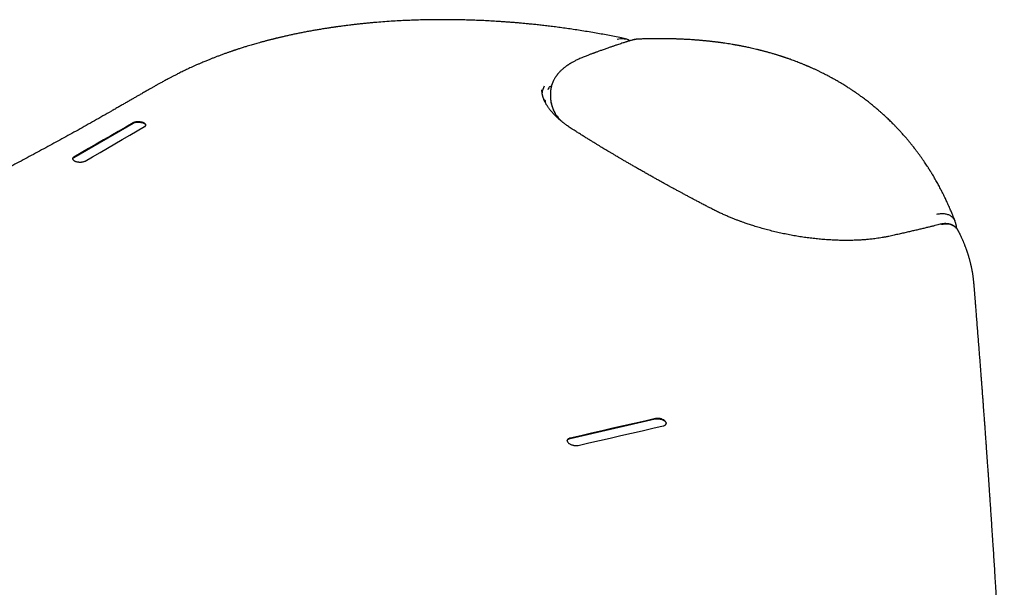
# Model space of a CAD drawing. Header units: millimetres. Extents: x 8 to 793, y 12 to 538.
# Tile 13 of 25: x 718 to 767, y 242 to 270. Entities that reach past the tile are written whole.
import ezdxf

# ---------------------------------------------------------------- set-up
doc = ezdxf.new("R2010")
doc.units = ezdxf.units.MM

msp = doc.modelspace()

# ---------------------------------------------------------------- linework, layer by layer
at = {"color": 7, "linetype": 'Continuous', "lineweight": 30}
for p, q in [((725.607, 267.664), (725.614, 267.666)), ((743.897, 266.815), (743.897, 266.814)), ((744.326, 266.641), (744.324, 266.504)), ((744.326, 266.5), (744.326, 266.484)), ((744.327, 266.641), (744.327, 266.649)), ((744.366, 266.963), (744.36, 266.967)), ((744.063, 266.272), (744.065, 266.27)), ((720.256, 263.395), (723.253, 265.127)), ((745.318, 249.204), (749.623, 250.191))]:
    msp.add_line(p, q, dxfattribs=at)
at = {"color": 7, "linetype": 'Continuous', "lineweight": 30, "flags": 128}
for points in [[(723.254, 265.144), (722.879, 264.927), (722.504, 264.711), (722.13, 264.495), (721.755, 264.278), (721.38, 264.061), (721.006, 263.845), (720.631, 263.628), (720.256, 263.411)], [(720.833, 263.216), (721.208, 263.433), (721.582, 263.65), (721.957, 263.867), (722.332, 264.084), (722.706, 264.3), (723.081, 264.517), (723.456, 264.734), (723.83, 264.951)], [(749.624, 250.208), (749.086, 250.085), (748.548, 249.961), (748.009, 249.838), (747.471, 249.715), (746.933, 249.591), (746.395, 249.468), (745.857, 249.344), (745.318, 249.22)], [(745.722, 248.856), (746.26, 248.979), (746.798, 249.103), (747.336, 249.226), (747.874, 249.349), (748.413, 249.472), (748.951, 249.595), (749.489, 249.718), (750.027, 249.841)]]:
    msp.add_lwpolyline(points, dxfattribs=at)
at = {"color": 7, "linetype": 'Continuous', "lineweight": 30}
msp.add_ellipse((749.874, 265.396), major_axis=(5.787, -1.08), ratio=0.478355, start_param=3.21482, end_param=3.250796, dxfattribs=at)
for points, knots in [([(748.097, 269.393), (748.037, 269.405), (747.86, 269.443), (747.567, 269.501), (747.223, 269.568), (746.888, 269.629), (746.544, 269.691), (746.192, 269.75), (745.833, 269.808), (745.487, 269.861), (745.152, 269.909), (744.828, 269.954), (744.516, 269.995), (744.217, 270.032), (743.932, 270.065), (743.661, 270.095), (743.404, 270.122), (743.16, 270.146), (742.931, 270.168), (742.715, 270.187), (742.513, 270.204), (742.321, 270.219), (742.134, 270.233), (741.947, 270.247), (741.704, 270.263), (741.404, 270.281), (741.045, 270.3), (740.748, 270.314), (740.514, 270.323), (740.344, 270.329), (740.174, 270.334), (740.002, 270.339), (739.831, 270.343), (739.677, 270.346), (739.544, 270.348), (739.437, 270.35), (739.342, 270.351), (739.26, 270.352), (739.191, 270.352), (739.137, 270.353), (739.097, 270.353), (739.068, 270.353), (739.04, 270.353), (739.006, 270.353), (738.961, 270.353), (738.907, 270.353), (738.846, 270.353), (738.766, 270.353), (738.665, 270.353), (738.541, 270.352), (738.407, 270.351), (738.262, 270.349), (738.105, 270.346), (737.936, 270.343), (737.76, 270.338), (737.58, 270.333), (737.341, 270.325), (737.046, 270.313), (736.673, 270.295), (736.279, 270.271), (735.866, 270.242), (735.517, 270.214), (735.23, 270.188), (735.004, 270.167), (734.783, 270.144), (734.57, 270.121), (734.372, 270.099), (734.19, 270.077), (734.031, 270.057), (733.893, 270.04), (733.774, 270.024), (733.668, 270.01), (733.577, 269.997), (733.501, 269.986), (733.438, 269.978), (733.387, 269.97), (733.349, 269.965), (733.319, 269.96), (733.289, 269.956), (733.248, 269.95), (733.195, 269.942), (733.132, 269.932), (733.057, 269.921), (732.971, 269.907), (732.874, 269.892), (732.767, 269.875), (732.619, 269.85), (732.437, 269.819), (732.215, 269.779), (731.995, 269.739), (731.776, 269.696), (731.57, 269.655), (731.375, 269.615), (731.19, 269.575), (731.009, 269.535), (730.865, 269.502), (730.757, 269.477), (730.684, 269.46), (730.613, 269.443), (730.546, 269.427), (730.489, 269.413), (730.446, 269.403), (730.416, 269.395), (730.393, 269.39), (730.369, 269.384), (730.337, 269.376), (730.298, 269.366), (730.249, 269.354), (730.192, 269.339), (730.127, 269.323), (730.058, 269.305), (729.988, 269.287), (729.92, 269.269), (729.825, 269.243), (729.706, 269.211), (729.57, 269.173), (729.446, 269.138), (729.327, 269.104), (729.205, 269.068), (729.076, 269.029), (728.958, 268.993), (728.851, 268.96), (728.757, 268.931), (728.666, 268.902), (728.584, 268.875), (728.515, 268.852), (728.462, 268.835), (728.424, 268.823), (728.397, 268.814), (728.371, 268.805), (728.341, 268.795), (728.305, 268.782), (728.258, 268.767), (728.202, 268.747), (728.139, 268.726), (728.074, 268.703), (727.977, 268.669), (727.848, 268.623), (727.687, 268.564), (727.555, 268.514), (727.451, 268.475), (727.376, 268.446), (727.304, 268.418), (727.233, 268.39), (727.161, 268.361), (727.087, 268.331), (727.007, 268.299), (726.919, 268.263), (726.822, 268.222), (726.718, 268.178), (726.646, 268.147), (726.608, 268.131)], [0, 0, 0, 0, 0.0077984, 0.0230027, 0.0377709, 0.0521078, 0.0660175, 0.0818677, 0.0971353, 0.1118248, 0.1259401, 0.1397552, 0.152979, 0.1656139, 0.1776617, 0.1891241, 0.2000021, 0.2102966, 0.220008, 0.2291367, 0.2376861, 0.2456638, 0.2534903, 0.2614125, 0.2694301, 0.2843757, 0.2996389, 0.3152172, 0.322386, 0.3296186, 0.3369148, 0.3442741, 0.3516963, 0.3589762, 0.3641278, 0.3687427, 0.3728209, 0.3763624, 0.3793674, 0.3818359, 0.3833353, 0.384533, 0.3855745, 0.3870243, 0.3889391, 0.3913179, 0.3940042, 0.3968783, 0.4017738, 0.4071324, 0.4129535, 0.4192366, 0.4261077, 0.4334559, 0.441265, 0.4492042, 0.4571385, 0.472707, 0.4882515, 0.5067722, 0.5253291, 0.5439189, 0.5542199, 0.5645295, 0.5748466, 0.5847815, 0.5939767, 0.6024309, 0.6101431, 0.6162819, 0.6218514, 0.6268512, 0.6312812, 0.634701, 0.6376812, 0.6401872, 0.642054, 0.6430137, 0.6444329, 0.6463894, 0.6488834, 0.6519147, 0.6554836, 0.6595901, 0.664234, 0.6694155, 0.6749822, 0.6856623, 0.6959217, 0.7072907, 0.7180927, 0.7283275, 0.7379949, 0.7472255, 0.7563551, 0.7654015, 0.7691516, 0.7728874, 0.776609, 0.7801729, 0.7831329, 0.7854576, 0.7868384, 0.7878379, 0.7889931, 0.7906033, 0.7926686, 0.7951889, 0.7981639, 0.8015938, 0.8053322, 0.8090037, 0.8125892, 0.8160888, 0.8239985, 0.831432, 0.8377768, 0.8439824, 0.8505664, 0.8575444, 0.8649169, 0.8699584, 0.8751695, 0.8803965, 0.8849804, 0.8888458, 0.8919924, 0.893796, 0.895234, 0.896521, 0.8981812, 0.9002382, 0.9026924, 0.9060895, 0.9097197, 0.9134022, 0.9171371, 0.9262416, 0.9356418, 0.9449263, 0.9494199, 0.9538143, 0.9581094, 0.962305, 0.9664081, 0.9708556, 0.9756031, 0.9808898, 0.9867171, 0.9930866, 1, 1, 1, 1]), ([(748.405, 269.309), (748.381, 269.302), (748.332, 269.287), (748.261, 269.264), (748.192, 269.242), (748.126, 269.221), (748.061, 269.2), (747.979, 269.173), (747.882, 269.141), (747.774, 269.106), (747.68, 269.075), (747.602, 269.049), (747.539, 269.027), (747.476, 269.006), (747.41, 268.983), (747.338, 268.959), (747.258, 268.931), (747.173, 268.902), (747.082, 268.87), (746.99, 268.837), (746.901, 268.806), (746.818, 268.776), (746.742, 268.748), (746.671, 268.722), (746.614, 268.701), (746.566, 268.684), (746.524, 268.668), (746.475, 268.65), (746.418, 268.629), (746.355, 268.605), (746.284, 268.578), (746.206, 268.549), (746.122, 268.516), (746.063, 268.494), (746.032, 268.482)], [0, 0, 0, 0, 0.028747, 0.059869, 0.087356, 0.11345, 0.140477, 0.168436, 0.214254, 0.260425, 0.302096, 0.330793, 0.356719, 0.381529, 0.409032, 0.439379, 0.472571, 0.508607, 0.547487, 0.587678, 0.625492, 0.660768, 0.693505, 0.723706, 0.751369, 0.767226, 0.785016, 0.806143, 0.830608, 0.858411, 0.888969, 0.922751, 0.95976, 1, 1, 1, 1]), ([(747.698, 269.362), (747.81, 269.39), (747.955, 269.426), (748.067, 269.384), (748.093, 269.374)], [0, 0, 0, 0, 0.764345, 1, 1, 1, 1]), ([(748.337, 269.288), (748.332, 269.291), (748.316, 269.302), (748.285, 269.32), (748.238, 269.343), (748.181, 269.366), (748.137, 269.377), (748.114, 269.384)], [0, 0, 0, 0, 0.076384, 0.258513, 0.472421, 0.719651, 1, 1, 1, 1]), ([(748.761, 269.368), (748.749, 269.368), (748.722, 269.367), (748.678, 269.364), (748.623, 269.358), (748.558, 269.348), (748.484, 269.332), (748.432, 269.317), (748.406, 269.309)], [0, 0, 0, 0, 0.095711, 0.221986, 0.378558, 0.564987, 0.780665, 1, 1, 1, 1]), ([(748.739, 269.363), (748.706, 269.363), (748.621, 269.36), (748.526, 269.332), (748.468, 269.315)], [0, 0, 0, 0, 0.389079, 1, 1, 1, 1]), ([(758.765, 267.283), (758.759, 267.286), (758.731, 267.302), (758.686, 267.328), (758.631, 267.359), (758.585, 267.384), (758.547, 267.405), (758.503, 267.429), (758.447, 267.46), (758.368, 267.501), (758.276, 267.55), (758.171, 267.604), (758.057, 267.661), (757.935, 267.721), (757.805, 267.784), (757.694, 267.836), (757.605, 267.876), (757.545, 267.904), (757.492, 267.927), (757.447, 267.947), (757.41, 267.964), (757.381, 267.976), (757.36, 267.985), (757.342, 267.993), (757.322, 268.002), (757.295, 268.013), (757.261, 268.028), (757.218, 268.046), (757.164, 268.069), (757.102, 268.094), (757.037, 268.121), (756.973, 268.147), (756.887, 268.181), (756.781, 268.222), (756.658, 268.269), (756.54, 268.312), (756.443, 268.347), (756.363, 268.376), (756.303, 268.397), (756.246, 268.416), (756.199, 268.432), (756.164, 268.444), (756.136, 268.454), (756.107, 268.463), (756.071, 268.475), (756.026, 268.49), (755.975, 268.507), (755.92, 268.524), (755.864, 268.542), (755.811, 268.558), (755.761, 268.574), (755.702, 268.592), (755.635, 268.612), (755.555, 268.636), (755.469, 268.661), (755.386, 268.684), (755.309, 268.706), (755.24, 268.725), (755.169, 268.744), (755.1, 268.762), (755.041, 268.778), (754.991, 268.79), (754.952, 268.8), (754.92, 268.808), (754.894, 268.815), (754.866, 268.822), (754.831, 268.831), (754.786, 268.842), (754.706, 268.861), (754.599, 268.886), (754.472, 268.915), (754.353, 268.941), (754.243, 268.964), (754.141, 268.985), (754.052, 269.003), (753.974, 269.018), (753.914, 269.03), (753.868, 269.039), (753.829, 269.046), (753.784, 269.054), (753.732, 269.064), (753.675, 269.074), (753.617, 269.084), (753.558, 269.094), (753.473, 269.109), (753.36, 269.127), (753.214, 269.15), (753.094, 269.168), (753.001, 269.181), (752.944, 269.189), (752.892, 269.196), (752.85, 269.202), (752.816, 269.206), (752.787, 269.21), (752.756, 269.214), (752.718, 269.219), (752.671, 269.225), (752.614, 269.232), (752.552, 269.239), (752.487, 269.247), (752.421, 269.254), (752.35, 269.262), (752.272, 269.27), (752.19, 269.279), (752.111, 269.286), (752.041, 269.293), (751.984, 269.298), (751.941, 269.302), (751.904, 269.305), (751.864, 269.309), (751.813, 269.313), (751.755, 269.318), (751.692, 269.323), (751.631, 269.327), (751.571, 269.332), (751.489, 269.338), (751.387, 269.344), (751.266, 269.352), (751.153, 269.358), (751.046, 269.363), (750.945, 269.368), (750.854, 269.372), (750.775, 269.375), (750.707, 269.377), (750.649, 269.379), (750.601, 269.381), (750.565, 269.382), (750.537, 269.383), (750.51, 269.383), (750.475, 269.384), (750.428, 269.385), (750.37, 269.387), (750.282, 269.388), (750.172, 269.39), (750.044, 269.391), (749.922, 269.392), (749.798, 269.392), (749.69, 269.392), (749.601, 269.391), (749.536, 269.39), (749.476, 269.39), (749.425, 269.389), (749.384, 269.388), (749.348, 269.387), (749.311, 269.387), (749.265, 269.386), (749.207, 269.385), (749.13, 269.383), (749.034, 269.38), (748.921, 269.376), (748.822, 269.373), (748.76, 269.37), (748.739, 269.369)], [0, 0, 0, 0, 0.002351, 0.009797, 0.016234, 0.021663, 0.026084, 0.029513, 0.037219, 0.045722, 0.056886, 0.069103, 0.082149, 0.096009, 0.110682, 0.126168, 0.133636, 0.140388, 0.14628, 0.151311, 0.155481, 0.158525, 0.160859, 0.162527, 0.164594, 0.167502, 0.171249, 0.175837, 0.181854, 0.18887, 0.196089, 0.20308, 0.209844, 0.224122, 0.237269, 0.249554, 0.261992, 0.268407, 0.274886, 0.281157, 0.28635, 0.28963, 0.292241, 0.295192, 0.298943, 0.303596, 0.309082, 0.315102, 0.320884, 0.326391, 0.331622, 0.336577, 0.344585, 0.352461, 0.361323, 0.371183, 0.377891, 0.384993, 0.392489, 0.399659, 0.405874, 0.410605, 0.414577, 0.41779, 0.420262, 0.422667, 0.426172, 0.430774, 0.436448, 0.450182, 0.462852, 0.474458, 0.485713, 0.495748, 0.504578, 0.512211, 0.518647, 0.522496, 0.525799, 0.529975, 0.535626, 0.541087, 0.546833, 0.552548, 0.55823, 0.571639, 0.585585, 0.60058, 0.606473, 0.612229, 0.617165, 0.621249, 0.624484, 0.626916, 0.629672, 0.633227, 0.637807, 0.643262, 0.649418, 0.655631, 0.66184, 0.668047, 0.675943, 0.683833, 0.691581, 0.69822, 0.703565, 0.707629, 0.710342, 0.714086, 0.71886, 0.724638, 0.730602, 0.736357, 0.741904, 0.747242, 0.759114, 0.770067, 0.780483, 0.79037, 0.799729, 0.808564, 0.815681, 0.822015, 0.827442, 0.831962, 0.835576, 0.837452, 0.839639, 0.842887, 0.847197, 0.852566, 0.858691, 0.871234, 0.882808, 0.893475, 0.90457, 0.916638, 0.922602, 0.928742, 0.934279, 0.938888, 0.942571, 0.945328, 0.948481, 0.95263, 0.957774, 0.963901, 0.973466, 0.98358, 0.994241, 1, 1, 1, 1]), ([(726.608, 268.131), (726.559, 268.11), (726.461, 268.068), (726.32, 268.005), (726.188, 267.945), (726.066, 267.889), (725.952, 267.835), (725.841, 267.782), (725.728, 267.727), (725.651, 267.69), (725.612, 267.67)], [0, 0, 0, 0, 0.14416, 0.284957, 0.416379, 0.538428, 0.651123, 0.762353, 0.878642, 1, 1, 1, 1]), ([(746.032, 268.482), (745.993, 268.466), (745.916, 268.436), (745.81, 268.39), (745.714, 268.347), (745.629, 268.305), (745.553, 268.267), (745.487, 268.232), (745.431, 268.2), (745.384, 268.173), (745.344, 268.149), (745.31, 268.128), (745.279, 268.109), (745.25, 268.09), (745.222, 268.072), (745.193, 268.052), (745.161, 268.03), (745.125, 268.004), (745.085, 267.974), (745.039, 267.939), (744.988, 267.898), (744.935, 267.852), (744.883, 267.805), (744.833, 267.757), (744.786, 267.709), (744.747, 267.666), (744.715, 267.63), (744.69, 267.6), (744.667, 267.57), (744.643, 267.539), (744.618, 267.505), (744.593, 267.469), (744.565, 267.427), (744.538, 267.384), (744.513, 267.338), (744.49, 267.296), (744.472, 267.259), (744.457, 267.227), (744.445, 267.2), (744.433, 267.17), (744.42, 267.138), (744.407, 267.101), (744.393, 267.06), (744.381, 267.021), (744.372, 266.988), (744.366, 266.962), (744.36, 266.938), (744.356, 266.915), (744.351, 266.89), (744.345, 266.857), (744.338, 266.816), (744.332, 266.765), (744.327, 266.706), (744.326, 266.663), (744.326, 266.641)], [0, 0, 0, 0, 0.038682, 0.074604, 0.107769, 0.138177, 0.165831, 0.19073, 0.212875, 0.231196, 0.24708, 0.260693, 0.273456, 0.285696, 0.297411, 0.308604, 0.323251, 0.339089, 0.356893, 0.376668, 0.402356, 0.428628, 0.455285, 0.482328, 0.509482, 0.534572, 0.551231, 0.56655, 0.58079, 0.596207, 0.613327, 0.632154, 0.651113, 0.674605, 0.695397, 0.715011, 0.734049, 0.74645, 0.758888, 0.771561, 0.785959, 0.802389, 0.820856, 0.840771, 0.853063, 0.864593, 0.875361, 0.885374, 0.896293, 0.909356, 0.927514, 0.948668, 0.972827, 1, 1, 1, 1]), ([(725.606, 267.666), (725.596, 267.66), (725.535, 267.63), (725.426, 267.574), (725.285, 267.501), (725.153, 267.432), (725.033, 267.369), (724.925, 267.312), (724.827, 267.259), (724.738, 267.211), (724.658, 267.167), (724.585, 267.127), (724.521, 267.092), (724.465, 267.061), (724.416, 267.034), (724.374, 267.01), (724.324, 266.981), (724.269, 266.95), (724.206, 266.915), (724.142, 266.879), (724.073, 266.839), (723.997, 266.796), (723.914, 266.748), (723.825, 266.697), (723.732, 266.644), (723.623, 266.581), (723.495, 266.507), (723.349, 266.422), (723.196, 266.334), (723.036, 266.241), (722.871, 266.146), (722.7, 266.047), (722.523, 265.945), (722.341, 265.84), (722.076, 265.688), (721.73, 265.491), (721.306, 265.25), (720.888, 265.014), (720.474, 264.783), (720.064, 264.555), (719.66, 264.332), (719.115, 264.034), (718.428, 263.662), (717.596, 263.217), (716.765, 262.777), (715.932, 262.341), (715.096, 261.907), (714.108, 261.399), (712.964, 260.817), (711.664, 260.162), (710.355, 259.51), (709.038, 258.861), (708.047, 258.376), (707.385, 258.054), (707.054, 257.894), (706.718, 257.731), (706.375, 257.565), (706.027, 257.397), (705.674, 257.228), (705.316, 257.056), (704.951, 256.881), (704.622, 256.723), (704.329, 256.583), (704.074, 256.461), (703.818, 256.34), (703.566, 256.22), (703.323, 256.104), (703.095, 255.996), (702.881, 255.895), (702.682, 255.8), (702.493, 255.71), (702.313, 255.625), (702.147, 255.547), (701.994, 255.475), (701.854, 255.409), (701.72, 255.345), (701.589, 255.284), (701.462, 255.224), (701.337, 255.165), (701.222, 255.111), (701.117, 255.061), (701.017, 255.014), (700.911, 254.965), (700.8, 254.912), (700.681, 254.857), (700.557, 254.798), (700.426, 254.737), (700.288, 254.672), (700.145, 254.605), (699.994, 254.534), (699.838, 254.461), (699.675, 254.385), (699.506, 254.306), (699.235, 254.179), (698.866, 254.007), (698.377, 253.78), (697.872, 253.545), (697.35, 253.303), (696.837, 253.065), (696.332, 252.832), (695.833, 252.602), (695.338, 252.374), (694.78, 252.117), (694.158, 251.833), (693.474, 251.52), (692.79, 251.208), (692.102, 250.895), (691.455, 250.602), (690.851, 250.329), (690.289, 250.075), (689.722, 249.82), (689.153, 249.564), (688.552, 249.295), (687.924, 249.014), (687.268, 248.721), (686.708, 248.472), (686.245, 248.267), (685.879, 248.104), (685.522, 247.946), (685.196, 247.802), (684.9, 247.671), (684.634, 247.553), (684.371, 247.438), (684.11, 247.323), (683.818, 247.194), (683.492, 247.051), (683.13, 246.892), (682.751, 246.726), (682.353, 246.552), (682.024, 246.407), (681.773, 246.298), (681.603, 246.224), (681.427, 246.147), (681.241, 246.066), (681.044, 245.98), (680.836, 245.89), (680.619, 245.795), (680.391, 245.696), (680.154, 245.594), (679.907, 245.486), (679.65, 245.375), (679.384, 245.26), (679.107, 245.14), (678.821, 245.017), (678.525, 244.889), (678.219, 244.757), (677.903, 244.621), (677.566, 244.476), (677.207, 244.322), (676.825, 244.158), (676.431, 243.99), (676.131, 243.861), (675.963, 243.789), (675.929, 243.775)], [0, 0, 0, 0, 0.000638, 0.00371, 0.006605, 0.009318, 0.011846, 0.014059, 0.016105, 0.017982, 0.019692, 0.021233, 0.022606, 0.023813, 0.024852, 0.025762, 0.02661, 0.028108, 0.029383, 0.030754, 0.032284, 0.033975, 0.035827, 0.037823, 0.039902, 0.042057, 0.045205, 0.048503, 0.051954, 0.055556, 0.05931, 0.063146, 0.06713, 0.071261, 0.075454, 0.085068, 0.09453, 0.103842, 0.113006, 0.122026, 0.130901, 0.13964, 0.157692, 0.17559, 0.193334, 0.210954, 0.228564, 0.246175, 0.273069, 0.29996, 0.32685, 0.353741, 0.380634, 0.38726, 0.393916, 0.4007, 0.40762, 0.414677, 0.421741, 0.428936, 0.436262, 0.44372, 0.448765, 0.453868, 0.45903, 0.464108, 0.468965, 0.473602, 0.477771, 0.481744, 0.485521, 0.489102, 0.492487, 0.495439, 0.498223, 0.500863, 0.503447, 0.505983, 0.50847, 0.51091, 0.512797, 0.514764, 0.516857, 0.519076, 0.521422, 0.523894, 0.526491, 0.529215, 0.532065, 0.535041, 0.538144, 0.541372, 0.544727, 0.548146, 0.557456, 0.566629, 0.577093, 0.587372, 0.597465, 0.607374, 0.617138, 0.626851, 0.636519, 0.649977, 0.663346, 0.67663, 0.690011, 0.703577, 0.714366, 0.725269, 0.736287, 0.747355, 0.758304, 0.771143, 0.783801, 0.796277, 0.803493, 0.810533, 0.817399, 0.82409, 0.829317, 0.834433, 0.839436, 0.844398, 0.849451, 0.856212, 0.863136, 0.870223, 0.877981, 0.885925, 0.889097, 0.892304, 0.89565, 0.899173, 0.902949, 0.90691, 0.911055, 0.915383, 0.919896, 0.924592, 0.929473, 0.934537, 0.939786, 0.945218, 0.950834, 0.956635, 0.962619, 0.968787, 0.975785, 0.983005, 0.990447, 0.998112, 1, 1, 1, 1]), ([(743.913, 266.608), (743.914, 266.63), (743.922, 266.772), (743.981, 266.905), (744.032, 267.018)], [0, 0, 0, 0, 0.151882, 1, 1, 1, 1]), ([(764.771, 260.144), (764.765, 260.159), (764.752, 260.195), (764.733, 260.246), (764.715, 260.291), (764.703, 260.323), (764.695, 260.343), (764.689, 260.357), (764.684, 260.37), (764.678, 260.386), (764.67, 260.406), (764.657, 260.439), (764.636, 260.49), (764.607, 260.561), (764.573, 260.644), (764.536, 260.731), (764.493, 260.832), (764.445, 260.941), (764.392, 261.059), (764.341, 261.17), (764.293, 261.272), (764.25, 261.364), (764.21, 261.445), (764.173, 261.52), (764.135, 261.597), (764.092, 261.68), (764.045, 261.771), (763.993, 261.87), (763.938, 261.974), (763.88, 262.079), (763.821, 262.185), (763.759, 262.293), (763.695, 262.404), (763.639, 262.498), (763.594, 262.571), (763.564, 262.622), (763.538, 262.664), (763.516, 262.699), (763.5, 262.725), (763.485, 262.748), (763.47, 262.773), (763.449, 262.805), (763.423, 262.846), (763.393, 262.893), (763.347, 262.964), (763.287, 263.055), (763.212, 263.166), (763.136, 263.278), (763.07, 263.372), (763.015, 263.449), (762.972, 263.509), (762.927, 263.57), (762.882, 263.632), (762.838, 263.691), (762.797, 263.745), (762.763, 263.789), (762.738, 263.822), (762.721, 263.845), (762.707, 263.862), (762.691, 263.883), (762.669, 263.911), (762.641, 263.947), (762.607, 263.99), (762.568, 264.039), (762.526, 264.091), (762.466, 264.164), (762.391, 264.255), (762.301, 264.361), (762.219, 264.456), (762.145, 264.541), (762.078, 264.616), (762.013, 264.688), (761.95, 264.756), (761.889, 264.821), (761.835, 264.879), (761.785, 264.931), (761.734, 264.984), (761.679, 265.04), (761.615, 265.105), (761.543, 265.177), (761.461, 265.257), (761.376, 265.339), (761.288, 265.423), (761.196, 265.508), (761.113, 265.584), (761.042, 265.647), (760.988, 265.696), (760.939, 265.738), (760.902, 265.771), (760.874, 265.795), (760.853, 265.813), (760.83, 265.833), (760.802, 265.857), (760.767, 265.886), (760.709, 265.934), (760.633, 265.998), (760.534, 266.078), (760.434, 266.158), (760.332, 266.238), (760.234, 266.313), (760.14, 266.383), (760.05, 266.45), (759.969, 266.509), (759.897, 266.561), (759.835, 266.604), (759.785, 266.639), (759.745, 266.667), (759.716, 266.686), (759.698, 266.699), (759.683, 266.709), (759.664, 266.722), (759.637, 266.741), (759.601, 266.765), (759.556, 266.795), (759.502, 266.83), (759.439, 266.872), (759.365, 266.919), (759.282, 266.973), (759.189, 267.031), (759.085, 267.095), (758.971, 267.163), (758.863, 267.227), (758.793, 267.267), (758.765, 267.283)], [0, 0, 0, 0, 0.005162, 0.011592, 0.016574, 0.020106, 0.02207, 0.023227, 0.024665, 0.026441, 0.028555, 0.031009, 0.037408, 0.045365, 0.054878, 0.064915, 0.074668, 0.088652, 0.102001, 0.114712, 0.12666, 0.137228, 0.146336, 0.154749, 0.163565, 0.173196, 0.183931, 0.195769, 0.208439, 0.220789, 0.233528, 0.246655, 0.260171, 0.27388, 0.281101, 0.287338, 0.292592, 0.296862, 0.300148, 0.302525, 0.305368, 0.309384, 0.314574, 0.320796, 0.327162, 0.341327, 0.35543, 0.369563, 0.384299, 0.391929, 0.399735, 0.407716, 0.415872, 0.424086, 0.431289, 0.437222, 0.441886, 0.444409, 0.446371, 0.448999, 0.452748, 0.457618, 0.463491, 0.470417, 0.477528, 0.48441, 0.500549, 0.515264, 0.528558, 0.54043, 0.551029, 0.560792, 0.571262, 0.58061, 0.588925, 0.596614, 0.603661, 0.612008, 0.621656, 0.632604, 0.644698, 0.657816, 0.670206, 0.683388, 0.697361, 0.705864, 0.71363, 0.720447, 0.726313, 0.729399, 0.732138, 0.735104, 0.739005, 0.743843, 0.749498, 0.762744, 0.775413, 0.789745, 0.803261, 0.815961, 0.828662, 0.840428, 0.851092, 0.860411, 0.868384, 0.874694, 0.879797, 0.883693, 0.885452, 0.886941, 0.889292, 0.892716, 0.897215, 0.902809, 0.909576, 0.917522, 0.926648, 0.936952, 0.948435, 0.961096, 0.974935, 0.989951, 1, 1, 1, 1]), ([(745.483, 264.795), (745.446, 264.818), (745.377, 264.863), (745.281, 264.927), (745.197, 264.986), (745.123, 265.04), (745.062, 265.085), (745.013, 265.122), (744.973, 265.153), (744.94, 265.18), (744.912, 265.202), (744.89, 265.221), (744.871, 265.235), (744.857, 265.248), (744.842, 265.26), (744.826, 265.273), (744.807, 265.29), (744.784, 265.31), (744.757, 265.333), (744.728, 265.359), (744.692, 265.391), (744.65, 265.43), (744.604, 265.474), (744.559, 265.519), (744.516, 265.563), (744.471, 265.611), (744.424, 265.663), (744.376, 265.717), (744.335, 265.767), (744.298, 265.814), (744.263, 265.859), (744.229, 265.906), (744.192, 265.958), (744.155, 266.015), (744.123, 266.067), (744.097, 266.112), (744.078, 266.147), (744.061, 266.179), (744.048, 266.206), (744.037, 266.228), (744.029, 266.245), (744.023, 266.259), (744.017, 266.272), (744.011, 266.286), (744.003, 266.304), (743.994, 266.325), (743.984, 266.352), (743.972, 266.383), (743.959, 266.421), (743.946, 266.463), (743.934, 266.508), (743.924, 266.552), (743.915, 266.595), (743.907, 266.645), (743.9, 266.702), (743.897, 266.762), (743.897, 266.798), (743.897, 266.815)], [0, 0, 0, 0, 0.035042, 0.067055, 0.096063, 0.122082, 0.145129, 0.162071, 0.176962, 0.189805, 0.200604, 0.209362, 0.21608, 0.222099, 0.227093, 0.233599, 0.241619, 0.251149, 0.26219, 0.27474, 0.288797, 0.308605, 0.330573, 0.352301, 0.373125, 0.393048, 0.421031, 0.447025, 0.471035, 0.493064, 0.513813, 0.536056, 0.561682, 0.589324, 0.618984, 0.637408, 0.655384, 0.671149, 0.684683, 0.694879, 0.703296, 0.709931, 0.715416, 0.72238, 0.731114, 0.741618, 0.753894, 0.770095, 0.788615, 0.809458, 0.832363, 0.855023, 0.876899, 0.897992, 0.934629, 0.968633, 1, 1, 1, 1]), ([(744.358, 266.963), (744.351, 266.968), (744.328, 266.986), (744.286, 266.97), (744.237, 266.919), (744.212, 266.852), (744.199, 266.817)], [0, 0, 0, 0, 0.113309, 0.400529, 0.695529, 1, 1, 1, 1]), ([(743.996, 266.321), (743.998, 266.319), (744.01, 266.308), (744.032, 266.291), (744.052, 266.278), (744.063, 266.272)], [0, 0, 0, 0, 0.107376, 0.539107, 1, 1, 1, 1]), ([(744.326, 266.484), (744.326, 266.469), (744.326, 266.435), (744.329, 266.386), (744.333, 266.338), (744.336, 266.308), (744.338, 266.295)], [0, 0, 0, 0, 0.239501, 0.532632, 0.792152, 1, 1, 1, 1]), ([(744.334, 266.484), (744.333, 266.415), (744.329, 266.228), (744.423, 265.917), (744.567, 265.573), (744.761, 265.354), (744.85, 265.254)], [0, 0, 0, 0, 0.1724547, 0.4663975, 0.7552803, 1, 1, 1, 1]), ([(744.343, 266.258), (744.343, 266.257), (744.344, 266.247), (744.347, 266.228), (744.351, 266.205), (744.356, 266.179), (744.362, 266.147), (744.372, 266.105), (744.387, 266.043), (744.41, 265.966), (744.441, 265.876), (744.479, 265.778), (744.528, 265.67), (744.59, 265.553), (744.641, 265.463), (744.675, 265.412), (744.684, 265.399)], [0, 0, 0, 0, 0.002489, 0.036912, 0.064088, 0.084449, 0.127684, 0.177564, 0.234082, 0.341698, 0.443744, 0.544076, 0.682825, 0.819554, 0.953558, 1, 1, 1, 1]), ([(723.253, 265.127), (723.26, 265.131), (723.274, 265.138), (723.306, 265.151), (723.352, 265.165), (723.415, 265.176), (723.48, 265.18), (723.547, 265.18), (723.615, 265.174), (723.681, 265.162), (723.734, 265.147), (723.775, 265.132), (723.805, 265.118), (723.836, 265.099), (723.866, 265.075), (723.883, 265.051), (723.889, 265.034), (723.89, 265.027), (723.891, 265.024), (723.891, 265.022)], [0, 0, 0, 0, 0.040469, 0.07985, 0.163091, 0.242851, 0.319178, 0.393842, 0.471483, 0.550186, 0.630022, 0.680685, 0.72704, 0.776492, 0.856418, 0.94333, 0.970244, 0.990758, 1, 1, 1, 1]), ([(723.83, 264.951), (723.834, 264.953), (723.843, 264.958), (723.855, 264.967), (723.866, 264.977), (723.876, 264.988), (723.884, 265.001), (723.889, 265.014), (723.892, 265.026), (723.892, 265.036), (723.891, 265.045), (723.889, 265.053), (723.883, 265.068), (723.868, 265.091), (723.837, 265.116), (723.804, 265.135), (723.774, 265.149), (723.734, 265.164), (723.682, 265.179), (723.616, 265.191), (723.548, 265.197), (723.48, 265.197), (723.415, 265.192), (723.353, 265.182), (723.307, 265.168), (723.274, 265.155), (723.261, 265.147), (723.254, 265.144)], [0, 0, 0, 0, 0.019917, 0.042377, 0.06738, 0.094924, 0.125011, 0.154031, 0.179781, 0.202261, 0.22147, 0.237409, 0.250075, 0.31975, 0.3846, 0.425196, 0.463656, 0.49999, 0.563085, 0.625651, 0.687746, 0.747824, 0.807851, 0.870778, 0.936642, 0.96788, 1, 1, 1, 1]), ([(748.81, 262.792), (748.747, 262.828), (748.625, 262.898), (748.449, 262.999), (748.285, 263.095), (748.132, 263.183), (747.991, 263.266), (747.861, 263.342), (747.75, 263.408), (747.655, 263.464), (747.577, 263.51), (747.505, 263.553), (747.439, 263.592), (747.38, 263.627), (747.322, 263.661), (747.256, 263.701), (747.175, 263.749), (747.08, 263.807), (746.974, 263.871), (746.857, 263.941), (746.731, 264.018), (746.595, 264.101), (746.454, 264.188), (746.308, 264.278), (746.158, 264.371), (746, 264.469), (745.834, 264.573), (745.661, 264.682), (745.543, 264.756), (745.483, 264.795)], [0, 0, 0, 0, 0.053829, 0.104514, 0.15205, 0.196438, 0.237673, 0.275752, 0.310674, 0.335894, 0.359163, 0.380476, 0.399835, 0.417237, 0.433449, 0.451339, 0.47693, 0.505686, 0.53761, 0.572706, 0.610979, 0.652435, 0.697079, 0.740811, 0.787235, 0.836358, 0.888187, 0.942731, 1, 1, 1, 1]), ([(720.256, 263.411), (720.251, 263.408), (720.241, 263.402), (720.226, 263.39), (720.212, 263.376), (720.203, 263.362), (720.197, 263.348), (720.195, 263.337), (720.195, 263.326), (720.196, 263.317), (720.198, 263.309), (720.204, 263.294), (720.219, 263.271), (720.25, 263.245), (720.282, 263.226), (720.312, 263.212), (720.352, 263.196), (720.404, 263.182), (720.463, 263.171), (720.516, 263.165), (720.562, 263.163), (720.614, 263.163), (720.67, 263.167), (720.73, 263.177), (720.787, 263.193), (720.817, 263.208), (720.833, 263.216)], [0, 0, 0, 0, 0.024889, 0.054017, 0.087385, 0.12499, 0.153141, 0.178369, 0.200675, 0.220058, 0.236517, 0.250052, 0.319379, 0.384111, 0.424757, 0.463372, 0.499965, 0.562524, 0.624975, 0.666615, 0.708249, 0.749894, 0.806264, 0.86672, 0.931291, 1, 1, 1, 1]), ([(720.195, 263.322), (720.195, 263.323), (720.196, 263.33), (720.202, 263.345), (720.215, 263.364), (720.234, 263.381), (720.249, 263.39), (720.256, 263.395)], [0, 0, 0, 0, 0.032368, 0.272018, 0.558506, 0.801176, 1, 1, 1, 1]), ([(752.472, 260.8), (752.403, 260.836), (752.268, 260.906), (752.074, 261.007), (751.892, 261.103), (751.723, 261.192), (751.567, 261.275), (751.423, 261.351), (751.3, 261.417), (751.195, 261.473), (751.108, 261.52), (751.028, 261.563), (750.955, 261.602), (750.889, 261.637), (750.826, 261.672), (750.752, 261.712), (750.664, 261.76), (750.558, 261.817), (750.441, 261.881), (750.312, 261.951), (750.173, 262.028), (750.022, 262.111), (749.866, 262.198), (749.704, 262.288), (749.538, 262.381), (749.362, 262.479), (749.179, 262.583), (748.993, 262.688), (748.87, 262.758), (748.81, 262.792)], [0, 0, 0, 0, 0.054533, 0.105838, 0.153925, 0.198804, 0.240481, 0.278966, 0.314263, 0.339764, 0.363303, 0.384882, 0.404504, 0.42217, 0.438483, 0.456383, 0.482024, 0.510864, 0.542899, 0.578127, 0.616544, 0.658146, 0.70293, 0.746774, 0.793285, 0.842463, 0.894304, 0.948806, 1, 1, 1, 1]), ([(761.411, 259.411), (761.356, 259.4), (761.249, 259.377), (761.087, 259.348), (760.933, 259.323), (760.785, 259.302), (760.645, 259.284), (760.515, 259.269), (760.396, 259.257), (760.288, 259.247), (760.188, 259.239), (760.094, 259.232), (759.945, 259.222), (759.732, 259.212), (759.447, 259.205), (759.153, 259.204), (758.855, 259.21), (758.557, 259.222), (758.261, 259.24), (757.965, 259.264), (757.67, 259.294), (757.373, 259.329), (757.075, 259.37), (756.775, 259.418), (756.476, 259.47), (756.178, 259.529), (755.881, 259.593), (755.587, 259.662), (755.296, 259.736), (755.013, 259.813), (754.739, 259.893), (754.527, 259.96), (754.37, 260.011), (754.263, 260.047), (754.148, 260.086), (754.021, 260.131), (753.883, 260.181), (753.734, 260.237), (753.576, 260.298), (753.408, 260.366), (753.232, 260.44), (753.05, 260.52), (752.862, 260.607), (752.667, 260.7), (752.538, 260.766), (752.472, 260.8)], [0, 0, 0, 0, 0.022608, 0.043925, 0.063959, 0.082716, 0.100201, 0.116419, 0.130553, 0.143566, 0.155461, 0.166239, 0.176561, 0.207843, 0.239975, 0.272968, 0.305418, 0.337374, 0.368841, 0.399829, 0.430524, 0.461276, 0.492114, 0.522995, 0.553791, 0.58453, 0.615224, 0.645884, 0.67643, 0.706544, 0.735619, 0.76427, 0.775413, 0.786901, 0.799631, 0.813634, 0.829202, 0.846093, 0.864311, 0.883862, 0.904752, 0.926581, 0.949722, 0.974189, 1, 1, 1, 1]), ([(763.831, 260.534), (763.897, 260.545), (764.028, 260.566), (764.213, 260.562), (764.383, 260.528), (764.535, 260.458), (764.656, 260.348), (764.73, 260.246), (764.754, 260.17), (764.759, 260.153)], [0, 0, 0, 0, 0.154766, 0.312035, 0.470648, 0.630313, 0.791482, 0.953619, 1, 1, 1, 1]), ([(764.914, 259.704), (764.91, 259.711), (764.896, 259.738), (764.868, 259.777), (764.833, 259.821), (764.801, 259.855), (764.764, 259.889), (764.72, 259.923), (764.668, 259.957), (764.625, 259.979), (764.591, 259.994), (764.566, 260.004), (764.542, 260.012), (764.516, 260.021), (764.483, 260.029), (764.442, 260.039), (764.392, 260.047), (764.332, 260.052), (764.262, 260.054), (764.182, 260.05), (764.095, 260.039), (764.034, 260.025), (764.003, 260.018)], [0, 0, 0, 0, 0.019803, 0.082079, 0.135369, 0.180267, 0.221818, 0.286163, 0.346156, 0.404363, 0.432009, 0.458327, 0.48332, 0.508631, 0.541704, 0.583398, 0.633628, 0.692274, 0.759183, 0.834164, 0.916996, 1, 1, 1, 1]), ([(764.926, 259.679), (764.923, 259.686), (764.899, 259.746), (764.825, 259.832), (764.668, 259.964), (764.417, 260.053), (764.187, 260.02), (764.072, 260.004)], [0, 0, 0, 0, 0.020709, 0.184432, 0.347557, 0.673893, 1, 1, 1, 1]), ([(764.841, 259.81), (764.841, 259.814), (764.839, 259.832), (764.836, 259.862), (764.83, 259.904), (764.824, 259.941), (764.818, 259.971), (764.813, 259.995), (764.808, 260.017), (764.8, 260.046), (764.79, 260.08), (764.777, 260.12), (764.766, 260.148), (764.76, 260.162)], [0, 0, 0, 0, 0.028776, 0.149132, 0.252578, 0.375852, 0.46068, 0.505658, 0.567632, 0.64788, 0.746565, 0.863874, 1, 1, 1, 1]), ([(764.002, 260.019), (763.963, 260.009), (763.876, 259.987), (763.737, 259.952), (763.579, 259.912), (763.408, 259.871), (763.225, 259.826), (763.028, 259.779), (762.823, 259.73), (762.613, 259.681), (762.396, 259.631), (762.167, 259.578), (761.926, 259.524), (761.673, 259.468), (761.5, 259.431), (761.411, 259.411)], [0, 0, 0, 0, 0.046729, 0.104285, 0.166663, 0.233864, 0.305888, 0.382735, 0.464407, 0.543513, 0.626677, 0.713904, 0.805196, 0.900559, 1, 1, 1, 1]), ([(765.714, 257.022), (765.711, 257.052), (765.706, 257.111), (765.698, 257.187), (765.69, 257.256), (765.681, 257.326), (765.672, 257.395), (765.663, 257.459), (765.653, 257.52), (765.644, 257.576), (765.635, 257.628), (765.626, 257.677), (765.617, 257.725), (765.608, 257.769), (765.599, 257.813), (765.589, 257.859), (765.577, 257.916), (765.562, 257.981), (765.545, 258.051), (765.527, 258.122), (765.508, 258.194), (765.491, 258.257), (765.475, 258.312), (765.462, 258.358), (765.447, 258.407), (765.431, 258.459), (765.415, 258.511), (765.399, 258.559), (765.386, 258.599), (765.374, 258.634), (765.362, 258.67), (765.348, 258.708), (765.333, 258.753), (765.315, 258.801), (765.296, 258.852), (765.277, 258.903), (765.255, 258.959), (765.232, 259.016), (765.209, 259.074), (765.187, 259.127), (765.166, 259.176), (765.134, 259.25), (765.091, 259.348), (765.049, 259.437), (765.022, 259.495), (765.008, 259.523), (764.992, 259.556), (764.972, 259.597), (764.951, 259.639), (764.936, 259.668), (764.93, 259.681)], [0, 0, 0, 0, 0.028505, 0.057099, 0.085428, 0.112381, 0.137905, 0.161887, 0.184319, 0.205503, 0.224133, 0.242426, 0.260186, 0.276598, 0.291914, 0.308795, 0.327804, 0.355635, 0.380904, 0.406536, 0.434497, 0.461495, 0.478111, 0.495147, 0.513515, 0.533216, 0.553735, 0.572512, 0.586915, 0.59979, 0.612136, 0.626709, 0.643672, 0.662571, 0.682002, 0.701317, 0.720377, 0.745371, 0.767406, 0.7867, 0.805428, 0.824152, 0.871041, 0.918119, 0.927293, 0.937721, 0.950735, 0.966335, 0.984526, 1, 1, 1, 1]), ([(767.245, 234.351), (767.244, 234.369), (767.24, 234.444), (767.233, 234.571), (767.225, 234.73), (767.217, 234.876), (767.21, 235.01), (767.203, 235.132), (767.197, 235.242), (767.191, 235.341), (767.187, 235.429), (767.182, 235.506), (767.179, 235.571), (767.176, 235.624), (767.173, 235.665), (767.172, 235.698), (767.17, 235.73), (767.168, 235.764), (767.165, 235.81), (767.162, 235.868), (767.158, 235.94), (767.154, 236.021), (767.148, 236.112), (767.143, 236.212), (767.137, 236.322), (767.13, 236.44), (767.123, 236.567), (767.112, 236.763), (767.097, 237.018), (767.079, 237.328), (767.063, 237.605), (767.049, 237.849), (767.036, 238.063), (767.024, 238.27), (767.013, 238.471), (767.001, 238.666), (766.989, 238.862), (766.977, 239.073), (766.963, 239.304), (766.948, 239.555), (766.932, 239.816), (766.916, 240.087), (766.899, 240.367), (766.885, 240.598), (766.874, 240.774), (766.867, 240.887), (766.861, 240.989), (766.855, 241.082), (766.85, 241.163), (766.846, 241.233), (766.842, 241.292), (766.839, 241.341), (766.837, 241.379), (766.835, 241.411), (766.833, 241.444), (766.83, 241.486), (766.827, 241.545), (766.822, 241.618), (766.817, 241.705), (766.81, 241.806), (766.803, 241.919), (766.796, 242.042), (766.787, 242.176), (766.778, 242.321), (766.769, 242.474), (766.752, 242.732), (766.73, 243.088), (766.701, 243.539), (766.674, 243.947), (766.651, 244.313), (766.629, 244.639), (766.608, 244.959), (766.587, 245.271), (766.567, 245.572), (766.548, 245.861), (766.533, 246.088), (766.521, 246.258), (766.513, 246.372), (766.506, 246.485), (766.498, 246.594), (766.491, 246.697), (766.485, 246.789), (766.479, 246.868), (766.475, 246.932), (766.472, 246.98), (766.469, 247.014), (766.467, 247.042), (766.465, 247.075), (766.462, 247.114), (766.459, 247.159), (766.455, 247.215), (766.451, 247.282), (766.445, 247.361), (766.439, 247.45), (766.432, 247.552), (766.424, 247.67), (766.414, 247.804), (766.404, 247.949), (766.393, 248.106), (766.382, 248.268), (766.37, 248.429), (766.359, 248.584), (766.348, 248.744), (766.336, 248.908), (766.324, 249.074), (766.313, 249.23), (766.303, 249.376), (766.293, 249.513), (766.283, 249.642), (766.275, 249.762), (766.267, 249.871), (766.259, 249.977), (766.251, 250.086), (766.243, 250.203), (766.233, 250.327), (766.224, 250.46), (766.213, 250.601), (766.202, 250.752), (766.19, 250.919), (766.177, 251.095), (766.163, 251.273), (766.151, 251.438), (766.141, 251.575), (766.133, 251.683), (766.127, 251.764), (766.121, 251.837), (766.116, 251.9), (766.112, 251.964), (766.106, 252.033), (766.1, 252.117), (766.093, 252.214), (766.084, 252.323), (766.075, 252.445), (766.065, 252.58), (766.054, 252.723), (766.042, 252.873), (766.031, 253.026), (766.019, 253.182), (766.007, 253.338), (765.994, 253.494), (765.978, 253.711), (765.956, 253.987), (765.93, 254.324), (765.903, 254.662), (765.876, 255.001), (765.854, 255.283), (765.836, 255.504), (765.824, 255.659), (765.813, 255.799), (765.803, 255.925), (765.794, 256.036), (765.786, 256.127), (765.78, 256.2), (765.776, 256.258), (765.771, 256.314), (765.767, 256.372), (765.761, 256.435), (765.756, 256.499), (765.751, 256.563), (765.746, 256.629), (765.74, 256.703), (765.733, 256.79), (765.725, 256.888), (765.718, 256.968), (765.714, 257.015), (765.713, 257.026)], [0, 0, 0, 0, 0.0023527, 0.0098176, 0.0167653, 0.0231958, 0.0290082, 0.0343217, 0.0391364, 0.0434521, 0.0473339, 0.0506984, 0.0535458, 0.055876, 0.0576891, 0.0589761, 0.0602528, 0.0617845, 0.063571, 0.0662784, 0.0694178, 0.0729891, 0.0769923, 0.0814274, 0.0862038, 0.0913968, 0.0970064, 0.102993, 0.1171113, 0.1307304, 0.1438504, 0.153554, 0.1629653, 0.1720842, 0.1809108, 0.1894451, 0.1979214, 0.2067063, 0.2173507, 0.228421, 0.2399172, 0.2518391, 0.264187, 0.2769597, 0.2824094, 0.2873968, 0.2919218, 0.2959844, 0.2995847, 0.3027227, 0.3052579, 0.3073821, 0.3090952, 0.3103973, 0.3114915, 0.3134708, 0.3160676, 0.319282, 0.3231139, 0.3275634, 0.3326304, 0.3379735, 0.3438655, 0.3503066, 0.3572061, 0.3641186, 0.3844135, 0.4042922, 0.4237549, 0.4383687, 0.4527388, 0.4668652, 0.4806845, 0.4939736, 0.5067131, 0.5189031, 0.5240651, 0.5291218, 0.5340732, 0.5389194, 0.5436036, 0.5476675, 0.5511276, 0.5539839, 0.5562365, 0.5574028, 0.5585388, 0.5599647, 0.5616821, 0.563691, 0.5659915, 0.5690771, 0.5725676, 0.5764631, 0.5807636, 0.586142, 0.5920435, 0.5984678, 0.6054152, 0.6127573, 0.6198853, 0.6267204, 0.6332625, 0.6410713, 0.6484173, 0.6553002, 0.6617203, 0.6676774, 0.6734896, 0.6787811, 0.6835518, 0.6879635, 0.6927602, 0.6980347, 0.7034453, 0.7092805, 0.7155405, 0.7222251, 0.7292455, 0.7376591, 0.7455241, 0.7528405, 0.7596083, 0.7635739, 0.7671862, 0.7703994, 0.7732135, 0.7756284, 0.7787664, 0.78247, 0.7867408, 0.7915787, 0.7969837, 0.8029559, 0.8094952, 0.8159878, 0.8228547, 0.8297574, 0.836669, 0.8435896, 0.8505191, 0.8653983, 0.8803186, 0.8952799, 0.9102824, 0.9253043, 0.9328023, 0.9396564, 0.9458667, 0.9514331, 0.9563556, 0.9606342, 0.9635443, 0.9660569, 0.9683538, 0.9709061, 0.9737381, 0.9768497, 0.9794141, 0.9822205, 0.9855352, 0.9893796, 0.9937539, 0.9985657, 1, 1, 1, 1]), ([(749.623, 250.191), (749.631, 250.193), (749.647, 250.196), (749.676, 250.2), (749.709, 250.202), (749.744, 250.202), (749.777, 250.201), (749.805, 250.198), (749.829, 250.194), (749.85, 250.191), (749.867, 250.187), (749.903, 250.179), (749.955, 250.163), (750.011, 250.139), (750.053, 250.115), (750.083, 250.095), (750.115, 250.069), (750.145, 250.036), (750.164, 250.002), (750.172, 249.978), (750.172, 249.968), (750.172, 249.965)], [0, 0, 0, 0, 0.037259, 0.080446, 0.129561, 0.1846, 0.227231, 0.265082, 0.298154, 0.326446, 0.349957, 0.368686, 0.471282, 0.566754, 0.626506, 0.683106, 0.736566, 0.829333, 0.921515, 0.982744, 1, 1, 1, 1]), ([(750.027, 249.841), (750.046, 249.846), (750.084, 249.857), (750.121, 249.879), (750.146, 249.9), (750.16, 249.92), (750.172, 249.945), (750.176, 249.976), (750.167, 250.014), (750.15, 250.045), (750.133, 250.066), (750.122, 250.078), (750.102, 250.097), (750.069, 250.123), (750.018, 250.153), (749.973, 250.172), (749.942, 250.183), (749.928, 250.188), (749.913, 250.192), (749.898, 250.197), (749.881, 250.201), (749.858, 250.206), (749.828, 250.212), (749.79, 250.217), (749.745, 250.22), (749.699, 250.219), (749.657, 250.215), (749.634, 250.21), (749.624, 250.208)], [0, 0, 0, 0, 0.068037, 0.132316, 0.173129, 0.21229, 0.249811, 0.311768, 0.374026, 0.436644, 0.457638, 0.478681, 0.499774, 0.554968, 0.614979, 0.679831, 0.693407, 0.70718, 0.721147, 0.735311, 0.74967, 0.76996, 0.797558, 0.832461, 0.874665, 0.923588, 0.965367, 1, 1, 1, 1]), ([(745.318, 249.22), (745.309, 249.218), (745.291, 249.213), (745.257, 249.201), (745.221, 249.181), (745.191, 249.152), (745.174, 249.12), (745.169, 249.085), (745.178, 249.048), (745.2, 249.01), (745.233, 248.973), (745.277, 248.94), (745.328, 248.91), (745.39, 248.884), (745.444, 248.867), (745.483, 248.859), (745.505, 248.854), (745.53, 248.85), (745.561, 248.847), (745.597, 248.845), (745.634, 248.845), (745.669, 248.847), (745.697, 248.851), (745.714, 248.855), (745.722, 248.856)], [0, 0, 0, 0, 0.03188, 0.063087, 0.129394, 0.192687, 0.252999, 0.312029, 0.373811, 0.436196, 0.499243, 0.557534, 0.615615, 0.678916, 0.747452, 0.769547, 0.787059, 0.809861, 0.837952, 0.871329, 0.910727, 0.944596, 0.974354, 1, 1, 1, 1]), ([(745.172, 249.076), (745.173, 249.085), (745.174, 249.106), (745.191, 249.136), (745.221, 249.165), (745.256, 249.184), (745.29, 249.197), (745.309, 249.201), (745.318, 249.204)], [0, 0, 0, 0, 0.154838, 0.355409, 0.566521, 0.788285, 0.892973, 1, 1, 1, 1])]:
    msp.add_open_spline(points, degree=3, knots=knots, dxfattribs=at)

doc.saveas('drawing.dxf')
